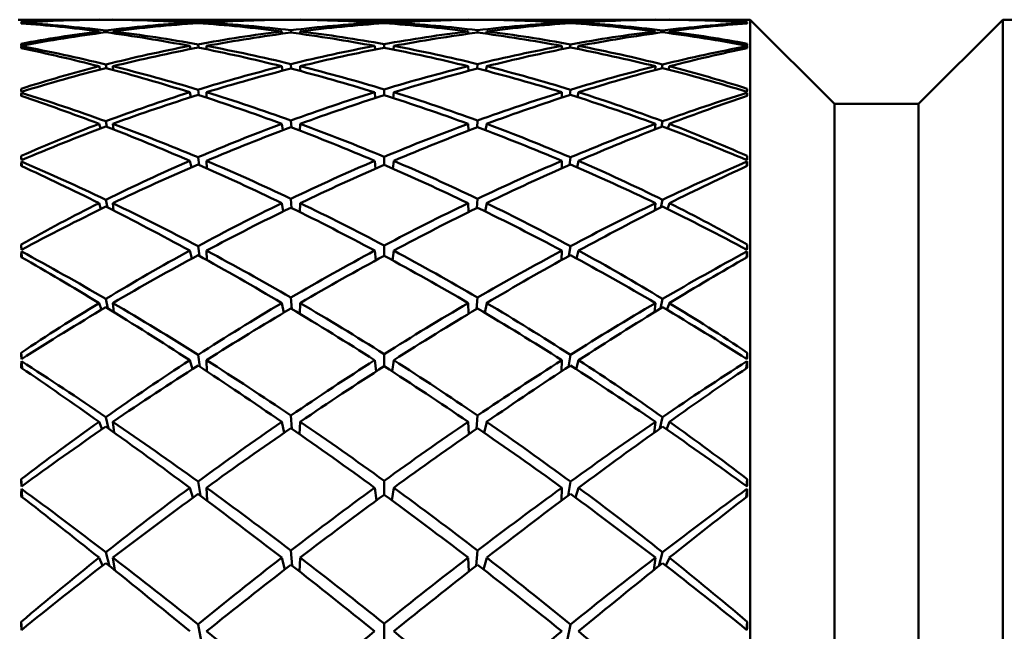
# Model space of a CAD drawing. Header units: inches. Extents: x 0.1 to 33.9, y 0.6 to 21.4.
# Tile 247 of 256: x 18.82 to 19.113, y 14.725 to 14.907. Entities that reach past the tile are written whole.
import ezdxf

# ---------------------------------------------------------------- set-up
doc = ezdxf.new("R2010")
doc.units = ezdxf.units.IN
doc.header["$MEASUREMENT"] = 0
doc.layers.add('Visible (ANSI)', color=7, linetype='Continuous', lineweight=50)

msp = doc.modelspace()

# ---------------------------------------------------------------- linework, layer by layer
at = {"layer": 'Visible (ANSI)'}
for p, q in [((18.82002, 14.90691), (18.84405, 14.90691)), ((18.82099, 14.9058), (18.82098, 14.90601)), ((18.84405, 14.90691), (18.84405, 14.90689)), ((18.84816, 14.90691), (18.84816, 14.90689)), ((18.84816, 14.90691), (18.8983, 14.90691)), ((18.87098, 14.90604), (18.87105, 14.90571)), ((18.87347, 14.90587), (18.87343, 14.90619)), ((18.87595, 14.90604), (18.87596, 14.90569)), ((18.8983, 14.90691), (18.8983, 14.90688)), ((18.90378, 14.90691), (18.90378, 14.90688)), ((18.90378, 14.90691), (18.95367, 14.90691)), ((18.92594, 14.90565), (18.9259, 14.90604)), ((18.92873, 14.90585), (18.92873, 14.90621)), ((18.93152, 14.90565), (18.93156, 14.90604)), ((18.95367, 14.90688), (18.95367, 14.90691)), ((18.95915, 14.90688), (18.95916, 14.90691)), ((18.95916, 14.90691), (19.0093, 14.90691)), ((18.9815, 14.90569), (18.98151, 14.90604)), ((18.98402, 14.90619), (18.98398, 14.90587)), ((18.9864, 14.90571), (18.98648, 14.90604)), ((19.00929, 14.90689), (19.0093, 14.90691)), ((19.0134, 14.90689), (19.01341, 14.90691)), ((19.01341, 14.90691), (19.03744, 14.90691)), ((19.03646, 14.9058), (19.03648, 14.90601)), ((19.03744, 14.02502), (19.03744, 14.90691)), ((19.06244, 14.88191), (19.03744, 14.90691)), ((19.08744, 14.88191), (19.11244, 14.90691)), ((19.11244, 14.02502), (19.11244, 14.90691)), ((19.11244, 14.90691), (19.13647, 14.90691)), ((18.84405, 14.90343), (18.84419, 14.90292)), ((18.84617, 14.90315), (18.84606, 14.90369)), ((18.84816, 14.90343), (18.84821, 14.90287)), ((18.8983, 14.90343), (18.89841, 14.90273)), ((18.90107, 14.90307), (18.90102, 14.90377)), ((18.90378, 14.90343), (18.90376, 14.90271)), ((18.9537, 14.90271), (18.95367, 14.90343)), ((18.95643, 14.90377), (18.95639, 14.90307)), ((18.95904, 14.90273), (18.95916, 14.90343)), ((19.00925, 14.90287), (19.0093, 14.90343)), ((19.01139, 14.90369), (19.01129, 14.90315)), ((19.01326, 14.90292), (19.01341, 14.90343)), ((18.82102, 14.89841), (18.82098, 14.89901)), ((18.87098, 14.8991), (18.87119, 14.89819)), ((18.87355, 14.8986), (18.87343, 14.89956)), ((18.87595, 14.8991), (18.87597, 14.89812)), ((18.92601, 14.89803), (18.9259, 14.8991)), ((18.92873, 14.89856), (18.92873, 14.89962)), ((18.93145, 14.89803), (18.93156, 14.8991)), ((18.98148, 14.89812), (18.98151, 14.8991)), ((18.98402, 14.89956), (18.9839, 14.8986)), ((18.98627, 14.89819), (18.98648, 14.8991)), ((19.03643, 14.89841), (19.03648, 14.89901)), ((18.84405, 14.89306), (18.84433, 14.89209)), ((18.84627, 14.89248), (18.84606, 14.89357)), ((18.84816, 14.89306), (18.84826, 14.89195)), ((18.8983, 14.89306), (18.89852, 14.89172)), ((18.90111, 14.89234), (18.90102, 14.89373)), ((18.90378, 14.89306), (18.90373, 14.89166)), ((18.95372, 14.89166), (18.95367, 14.89306)), ((18.95643, 14.89373), (18.95634, 14.89234)), ((18.95893, 14.89172), (18.95916, 14.89306)), ((19.00919, 14.89195), (19.0093, 14.89306)), ((19.01139, 14.89357), (19.01118, 14.89248)), ((19.01312, 14.89209), (19.01341, 14.89306)), ((18.82099, 14.88547), (18.82093, 14.8864)), ((18.82105, 14.88419), (18.82098, 14.88519)), ((18.87098, 14.88533), (18.87132, 14.88388)), ((18.87364, 14.88448), (18.87343, 14.8861)), ((18.87595, 14.88533), (18.87599, 14.88372)), ((18.92608, 14.8836), (18.9259, 14.88533)), ((18.92873, 14.88445), (18.92873, 14.88619)), ((18.93138, 14.8836), (18.93156, 14.88533)), ((18.98146, 14.88372), (18.98151, 14.88533)), ((18.98402, 14.8861), (18.98381, 14.88448)), ((18.98614, 14.88388), (18.98648, 14.88533)), ((19.0364, 14.88419), (19.03648, 14.88519)), ((19.03646, 14.88547), (19.03653, 14.8864)), ((19.06244, 14.05002), (19.06244, 14.88191)), ((19.06244, 14.88191), (19.08744, 14.88191)), ((19.08744, 14.05002), (19.08744, 14.88191)), ((18.84405, 14.87595), (18.84447, 14.87457)), ((18.84639, 14.87504), (18.84606, 14.87671)), ((18.84816, 14.87595), (18.84832, 14.8743)), ((18.8983, 14.87595), (18.89863, 14.87403)), ((18.90116, 14.87487), (18.90102, 14.87695)), ((18.90378, 14.87595), (18.9037, 14.87391)), ((18.95375, 14.87391), (18.95367, 14.87595)), ((18.95643, 14.87695), (18.9563, 14.87487)), ((18.95882, 14.87403), (18.95916, 14.87595)), ((19.00914, 14.8743), (19.0093, 14.87595)), ((19.01139, 14.87671), (19.01106, 14.87504)), ((19.01299, 14.87457), (19.01341, 14.87595)), ((18.82102, 14.86515), (18.82093, 14.86642)), ((18.82109, 14.86336), (18.82098, 14.86475)), ((18.87098, 14.86494), (18.87145, 14.86302)), ((18.87373, 14.86374), (18.87343, 14.866)), ((18.87595, 14.86494), (18.87601, 14.86273)), ((18.92615, 14.86262), (18.9259, 14.86494)), ((18.92873, 14.86373), (18.92873, 14.86614)), ((18.9313, 14.86262), (18.93156, 14.86494)), ((18.98144, 14.86273), (18.98151, 14.86494)), ((18.98402, 14.866), (18.98372, 14.86374)), ((18.986, 14.86302), (18.98648, 14.86494)), ((19.03637, 14.86336), (19.03648, 14.86475)), ((19.03644, 14.86515), (19.03653, 14.86642)), ((18.84405, 14.85237), (18.84461, 14.85064)), ((18.84653, 14.85112), (18.84606, 14.85337)), ((18.84816, 14.85237), (18.84838, 14.85018)), ((18.8983, 14.85237), (18.89875, 14.84993)), ((18.90121, 14.85094), (18.90102, 14.85368)), ((18.90378, 14.85237), (18.90367, 14.84973)), ((18.95378, 14.84973), (18.95367, 14.85237)), ((18.95643, 14.85368), (18.95624, 14.85094)), ((18.95871, 14.84993), (18.95916, 14.85237)), ((19.00907, 14.85018), (19.0093, 14.85237)), ((19.01139, 14.85337), (19.01093, 14.85112)), ((19.01285, 14.85064), (19.01341, 14.85237)), ((18.82104, 14.83854), (18.82093, 14.84013)), ((18.82113, 14.83626), (18.82098, 14.83802)), ((18.87098, 14.83827), (18.8716, 14.83593)), ((18.87384, 14.83669), (18.87343, 14.8396)), ((18.87595, 14.83827), (18.87604, 14.83548)), ((18.92624, 14.83539), (18.9259, 14.83827)), ((18.92873, 14.83674), (18.92873, 14.83977)), ((18.93122, 14.83539), (18.93156, 14.83827)), ((18.98142, 14.83548), (18.98151, 14.83827)), ((18.98402, 14.8396), (18.98361, 14.83669)), ((18.98586, 14.83593), (18.98648, 14.83827)), ((19.03632, 14.83626), (19.03648, 14.83802)), ((19.03641, 14.83854), (19.03653, 14.84013)), ((18.84668, 14.82108), (18.84606, 14.82392)), ((18.90127, 14.82093), (18.90102, 14.8243)), ((18.95643, 14.8243), (18.95618, 14.82093)), ((19.01139, 14.82392), (19.01077, 14.82108)), ((18.84405, 14.8227), (18.84475, 14.82069)), ((18.84816, 14.8227), (18.84846, 14.81999)), ((18.8983, 14.8227), (18.89888, 14.8198)), ((18.90378, 14.8227), (18.90364, 14.81951)), ((18.95381, 14.81951), (18.95367, 14.8227)), ((18.95858, 14.8198), (18.95916, 14.8227)), ((19.00899, 14.81999), (19.0093, 14.8227)), ((19.0127, 14.82069), (19.01341, 14.8227)), ((18.82107, 14.80607), (18.82093, 14.80794)), ((18.82118, 14.8033), (18.82098, 14.80543)), ((18.87098, 14.80572), (18.87175, 14.80304)), ((18.87397, 14.80377), (18.87343, 14.80731)), ((18.87595, 14.80572), (18.87606, 14.80239)), ((18.92633, 14.80237), (18.9259, 14.80572)), ((18.92873, 14.80391), (18.92873, 14.80751)), ((18.93113, 14.80237), (18.93156, 14.80572)), ((18.98139, 14.80239), (18.98151, 14.80572)), ((18.98402, 14.80731), (18.98348, 14.80377)), ((18.9857, 14.80304), (18.98648, 14.80572)), ((19.03627, 14.8033), (19.03648, 14.80543)), ((19.03639, 14.80607), (19.03653, 14.80794)), ((18.84688, 14.78538), (18.84606, 14.78883)), ((18.90134, 14.78529), (18.90102, 14.78927)), ((18.95643, 14.78927), (18.95611, 14.78529)), ((19.01139, 14.78883), (19.01057, 14.78538)), ((18.84405, 14.7874), (18.84492, 14.78517)), ((18.84816, 14.7874), (18.84856, 14.78418)), ((18.8983, 14.7874), (18.89902, 14.78414)), ((18.90378, 14.7874), (18.9036, 14.78372)), ((18.95385, 14.78372), (18.95367, 14.7874)), ((18.95843, 14.78414), (18.95916, 14.7874)), ((19.0089, 14.78418), (19.0093, 14.7874)), ((19.01254, 14.78517), (19.01341, 14.7874)), ((18.8211, 14.76823), (18.82093, 14.77036)), ((19.03636, 14.76823), (19.03653, 14.77036)), ((18.82125, 14.76499), (18.82098, 14.76748)), ((18.87098, 14.76781), (18.87193, 14.76489)), ((18.87413, 14.76546), (18.87343, 14.76963)), ((18.87595, 14.76781), (18.8761, 14.76399)), ((18.92644, 14.76407), (18.9259, 14.76781)), ((18.92873, 14.76575), (18.92873, 14.76987)), ((18.93101, 14.76407), (18.93156, 14.76781)), ((18.98136, 14.76399), (18.98151, 14.76781)), ((18.98402, 14.76963), (18.98332, 14.76546)), ((18.98552, 14.76489), (18.98648, 14.76781)), ((19.0362, 14.76499), (19.03648, 14.76748)), ((18.84405, 14.74703), (18.8451, 14.74467)), ((18.84715, 14.74455), (18.84606, 14.74864)), ((18.84816, 14.74703), (18.84869, 14.74331)), ((18.8983, 14.74703), (18.89919, 14.7435)), ((18.90143, 14.7446), (18.90102, 14.74915)), ((18.90378, 14.74703), (18.90355, 14.74294)), ((18.9539, 14.74294), (18.95367, 14.74703)), ((18.95643, 14.74915), (18.95603, 14.7446)), ((18.95826, 14.7435), (18.95916, 14.74703)), ((19.00877, 14.74331), (19.0093, 14.74703)), ((19.01139, 14.74864), (19.0103, 14.74455)), ((19.01235, 14.74467), (19.01341, 14.74703)), ((18.82113, 14.72564), (18.82093, 14.72797)), ((18.87434, 14.72236), (18.87343, 14.72717)), ((18.92873, 14.72285), (18.92873, 14.72743)), ((18.98402, 14.72717), (18.98311, 14.72236)), ((19.03632, 14.72564), (19.03653, 14.72797))]:
    msp.add_line(p, q, dxfattribs=at)
for centre, major_axis, ratio, start_param, end_param in [((18.9695, 14.46597), (0.35709, -0.351), 0.747415, 2.491487, 2.546366), ((18.85085, 14.46597), (0.03029, -0.44094), 0.013041, 3.078893, 3.085818), ((18.85085, 14.46597), (0.02934, -0.44094), 0.021513, 3.204021, 3.210946), ((18.9695, 14.46597), (-0.37221, 0.36772), 0.653768, 5.572933, 5.627812), ((18.88795, 14.46597), (-0.33502, 0.31736), 0.913769, 5.520539, 5.577597), ((18.88795, 14.46597), (0.34827, -0.34044), 0.804662, 2.331963, 2.389021), ((18.9695, 14.46597), (-0.35709, 0.351), 0.747415, 5.570248, 5.628334), ((18.9695, 14.46597), (0.3418, -0.33161), 0.850287, 2.484789, 2.542875), ((18.88795, 14.46597), (0.33502, -0.31736), 0.913769, 2.317046, 2.3742), ((18.88795, 14.46597), (0.33893, 0.2959), 0.964566, 0.90367, 0.960824), ((18.9695, 14.46597), (0.3418, -0.33161), 0.850287, 2.421957, 2.479111), ((18.9695, 14.46597), (-0.35709, 0.351), 0.747415, 5.507416, 5.56457), ((18.88795, 14.46597), (0.33893, 0.2959), 0.964566, 0.84139, 0.897992), ((18.88795, 14.46597), (0.33502, -0.31736), 0.913769, 2.254766, 2.311368), ((18.9695, 14.46597), (-0.3418, 0.33161), 0.850287, 5.500718, 5.55732), ((18.9695, 14.46597), (0.33893, -0.2959), 0.964566, 2.369264, 2.425866), ((18.88795, 14.46597), (-0.33893, -0.2959), 0.964566, 3.920334, 3.976753), ((18.88795, 14.46597), (0.3418, 0.33161), 0.850287, 0.78888, 0.845299), ((18.9695, 14.46597), (0.33893, -0.2959), 0.964566, 2.306432, 2.362852), ((18.9695, 14.46597), (-0.3418, 0.33161), 0.850287, 5.437886, 5.494306), ((18.88795, 14.46597), (0.3418, 0.33161), 0.850287, 0.725865, 0.782467), ((18.88795, 14.46597), (-0.33893, -0.2959), 0.964566, 3.857319, 3.913921), ((18.9695, 14.46597), (-0.33893, 0.2959), 0.964566, 5.385193, 5.441795), ((18.9695, 14.46597), (-0.33502, -0.31736), 0.913769, 3.971817, 4.028419), ((18.88795, 14.46597), (-0.3418, -0.33161), 0.850287, 3.804074, 3.861228), ((18.88795, 14.46597), (0.35709, 0.351), 0.747415, 0.718615, 0.775769), ((18.9695, 14.46597), (-0.33502, -0.31736), 0.913769, 3.908985, 3.966139), ((18.9695, 14.46597), (-0.33893, 0.2959), 0.964566, 5.322361, 5.379515), ((18.88795, 14.46597), (0.35709, 0.351), 0.747415, 0.654851, 0.712937), ((18.88795, 14.46597), (-0.3418, -0.33161), 0.850287, 3.74031, 3.798396), ((18.9695, 14.46597), (0.33502, 0.31736), 0.913769, 0.705589, 0.762647), ((18.9695, 14.46597), (-0.34827, -0.34044), 0.804662, 3.894165, 3.951223), ((18.88795, 14.46597), (-0.35709, -0.351), 0.747415, 3.736819, 3.791698), ((18.88795, 14.46597), (0.37221, 0.36772), 0.653768, 0.655374, 0.710253), ((19.0066, 14.46597), (0.03029, 0.44094), 0.013041, 0.055775, 0.0627), ((19.0066, 14.46597), (0.02934, 0.44094), 0.021513, 6.213832, 6.220757), ((18.9695, 14.46597), (0.3418, -0.33161), 0.850287, 2.547621, 2.6025), ((18.88795, 14.46597), (0.33893, 0.2959), 0.964566, 0.96557, 1.022628), ((18.9695, 14.46597), (-0.37221, 0.36772), 0.653768, 5.510101, 5.568187), ((18.88795, 14.46597), (0.34827, -0.34044), 0.804662, 2.270063, 2.327217), ((18.9695, 14.46597), (0.33893, -0.2959), 0.964566, 2.432096, 2.48925), ((18.88795, 14.46597), (0.3418, 0.33161), 0.850287, 0.851529, 0.908131), ((18.9695, 14.46597), (-0.35709, 0.351), 0.747415, 5.444584, 5.501186), ((18.88795, 14.46597), (0.33502, -0.31736), 0.913769, 2.192117, 2.248536), ((18.9695, 14.46597), (-0.33502, -0.31736), 0.913769, 4.034649, 4.091068), ((18.88795, 14.46597), (0.35709, 0.351), 0.747415, 0.781999, 0.838601), ((18.9695, 14.46597), (-0.3418, 0.33161), 0.850287, 5.375055, 5.431657), ((18.88795, 14.46597), (-0.33893, -0.2959), 0.964566, 3.793935, 3.851089), ((18.9695, 14.46597), (-0.34827, -0.34044), 0.804662, 3.955968, 4.013122), ((18.88795, 14.46597), (0.37221, 0.36772), 0.653768, 0.714999, 0.773085), ((18.9695, 14.46597), (-0.33893, 0.2959), 0.964566, 5.260557, 5.317615), ((18.88795, 14.46597), (-0.3418, -0.33161), 0.850287, 3.680685, 3.735564), ((18.85085, 14.46597), (0.03077, -0.44094), 0.004369, 2.95382, 2.960745), ((18.85085, 14.46597), (0.02792, -0.44094), 0.029655, 3.329238, 3.336163), ((18.88795, 14.46597), (0.36371, -0.35846), 0.706021, 2.273389, 2.330447), ((18.9695, 14.46597), (0.33893, -0.2959), 0.964566, 2.494928, 2.553014), ((18.88795, 14.46597), (0.34827, -0.34044), 0.804662, 2.207783, 2.264385), ((18.9695, 14.46597), (-0.33502, -0.31736), 0.913769, 4.097481, 4.154083), ((18.88795, 14.46597), (0.33502, -0.31736), 0.913769, 2.129102, 2.185705), ((18.9695, 14.46597), (-0.34827, -0.34044), 0.804662, 4.0188, 4.075402), ((18.88795, 14.46597), (-0.33893, -0.2959), 0.964566, 3.730171, 3.788257), ((18.9695, 14.46597), (-0.36371, -0.35846), 0.706021, 3.952739, 4.009797), ((19.0066, 14.46597), (0.03077, 0.44094), 0.004369, 0.180848, 0.187772), ((19.0066, 14.46597), (-0.02792, -0.44094), 0.029655, 2.947022, 2.953947), ((18.9695, 14.46597), (-0.38625, 0.3826), 0.567516, 5.511583, 5.566462), ((18.88795, 14.46597), (0.3418, 0.33161), 0.850287, 0.913809, 0.970963), ((18.9695, 14.46597), (-0.37221, 0.36772), 0.653768, 5.447269, 5.504423), ((18.88795, 14.46597), (0.35709, 0.351), 0.747415, 0.845013, 0.901433), ((18.9695, 14.46597), (-0.35709, 0.351), 0.747415, 5.381753, 5.438172), ((18.88795, 14.46597), (0.37221, 0.36772), 0.653768, 0.778763, 0.835917), ((18.9695, 14.46597), (-0.3418, 0.33161), 0.850287, 5.312223, 5.369377), ((18.88795, 14.46597), (0.38625, 0.3826), 0.567516, 0.716723, 0.771602), ((18.9695, 14.46597), (0.33893, -0.2959), 0.964566, 2.55776, 2.612639), ((18.88795, 14.46597), (0.36371, -0.35846), 0.706021, 2.211489, 2.268643), ((18.9695, 14.46597), (-0.33502, -0.31736), 0.913769, 4.160313, 4.217467), ((18.88795, 14.46597), (0.34827, -0.34044), 0.804662, 2.145134, 2.201553), ((18.9695, 14.46597), (-0.34827, -0.34044), 0.804662, 4.081632, 4.138052), ((18.88795, 14.46597), (0.33502, -0.31736), 0.913769, 2.065719, 2.122873), ((18.9695, 14.46597), (-0.36371, -0.35846), 0.706021, 4.014542, 4.071696), ((18.88795, 14.46597), (-0.33893, -0.2959), 0.964566, 3.670546, 3.725426), ((18.88795, 14.46597), (0.3418, 0.33161), 0.850287, 0.975708, 1.032766), ((18.9695, 14.46597), (-0.38625, 0.3826), 0.567516, 5.448751, 5.506837), ((18.88795, 14.46597), (0.35709, 0.351), 0.747415, 0.907663, 0.964265), ((18.9695, 14.46597), (-0.37221, 0.36772), 0.653768, 5.384437, 5.441039), ((18.88795, 14.46597), (0.37221, 0.36772), 0.653768, 0.842146, 0.898748), ((18.9695, 14.46597), (-0.35709, 0.351), 0.747415, 5.318921, 5.375523), ((18.88795, 14.46597), (0.38625, 0.3826), 0.567516, 0.776348, 0.834434), ((18.9695, 14.46597), (-0.3418, 0.33161), 0.850287, 5.250419, 5.307477), ((18.85085, 14.46597), (0.03077, -0.44094), 0.004369, 3.447494, 3.454419), ((18.85085, 14.46597), (0.02607, -0.44094), 0.037338, 3.454572, 3.461497), ((18.88795, 14.46597), (0.37842, -0.37435), 0.615762, 2.212581, 2.269639), ((18.9695, 14.46597), (-0.33502, -0.31736), 0.913769, 4.223144, 4.281231), ((18.88795, 14.46597), (0.35709, 0.351), 0.747415, 0.969943, 1.027097), ((18.9695, 14.46597), (-0.38625, 0.3826), 0.567516, 5.385919, 5.443073), ((18.88795, 14.46597), (0.36371, -0.35846), 0.706021, 2.149209, 2.205811), ((18.9695, 14.46597), (-0.34827, -0.34044), 0.804662, 4.144464, 4.201066), ((18.88795, 14.46597), (0.37221, 0.36772), 0.653768, 0.905161, 0.96158), ((18.9695, 14.46597), (-0.37221, 0.36772), 0.653768, 5.321605, 5.378024), ((18.88795, 14.46597), (0.34827, -0.34044), 0.804662, 2.082119, 2.138721), ((18.9695, 14.46597), (-0.36371, -0.35846), 0.706021, 4.077374, 4.133976), ((18.88795, 14.46597), (0.38625, 0.3826), 0.567516, 0.840112, 0.897266), ((18.9695, 14.46597), (-0.35709, 0.351), 0.747415, 5.256089, 5.313243), ((18.88795, 14.46597), (0.33502, -0.31736), 0.913769, 2.001955, 2.060041), ((18.9695, 14.46597), (-0.37842, -0.37435), 0.615762, 4.013547, 4.070605), ((19.0066, 14.46597), (0.03077, 0.44094), 0.004369, 5.970359, 5.977284), ((19.0066, 14.46597), (-0.02607, -0.44094), 0.037338, 2.821688, 2.828613), ((18.9695, 14.46597), (-0.39893, 0.3958), 0.487208, 5.449716, 5.504595), ((18.88795, 14.46597), (0.39893, 0.3958), 0.487208, 0.77859, 0.833469), ((18.9695, 14.46597), (-0.33502, -0.31736), 0.913769, 4.285976, 4.340856), ((18.88795, 14.46597), (0.37842, -0.37435), 0.615762, 2.150681, 2.207835), ((18.9695, 14.46597), (-0.34827, -0.34044), 0.804662, 4.207296, 4.26445), ((18.88795, 14.46597), (0.36371, -0.35846), 0.706021, 2.08656, 2.142979), ((18.9695, 14.46597), (-0.36371, -0.35846), 0.706021, 4.140206, 4.196626), ((18.88795, 14.46597), (0.34827, -0.34044), 0.804662, 2.018735, 2.075889), ((18.9695, 14.46597), (-0.37842, -0.37435), 0.615762, 4.07535, 4.132504), ((18.88795, 14.46597), (0.33502, -0.31736), 0.913769, 1.94233, 1.997209), ((18.88795, 14.46597), (0.35709, 0.351), 0.747415, 1.031842, 1.0889), ((18.9695, 14.46597), (-0.39893, 0.3958), 0.487208, 5.386884, 5.44497), ((18.88795, 14.46597), (0.37221, 0.36772), 0.653768, 0.96781, 1.024412), ((18.9695, 14.46597), (-0.38625, 0.3826), 0.567516, 5.323088, 5.37969), ((18.88795, 14.46597), (0.38625, 0.3826), 0.567516, 0.903496, 0.960098), ((18.9695, 14.46597), (-0.37221, 0.36772), 0.653768, 5.258773, 5.315375), ((18.88795, 14.46597), (0.39893, 0.3958), 0.487208, 0.838215, 0.896301), ((18.9695, 14.46597), (-0.35709, 0.351), 0.747415, 5.194285, 5.251343), ((18.85085, 14.46597), (0.03029, -0.44094), 0.013041, 3.572567, 3.579492), ((18.85085, 14.46597), (0.0238, -0.44094), 0.044444, 3.580044, 3.586969), ((18.88795, 14.46597), (0.39189, -0.38849), 0.532232, 2.150962, 2.20802), ((18.9695, 14.46597), (-0.34827, -0.34044), 0.804662, 4.270128, 4.328214), ((18.88795, 14.46597), (0.37221, 0.36772), 0.653768, 1.03009, 1.087244), ((18.9695, 14.46597), (-0.39893, 0.3958), 0.487208, 5.324052, 5.381206), ((18.88795, 14.46597), (0.37842, -0.37435), 0.615762, 2.088401, 2.145003), ((18.9695, 14.46597), (-0.36371, -0.35846), 0.706021, 4.203038, 4.25964), ((18.88795, 14.46597), (0.36371, -0.35846), 0.706021, 2.023545, 2.080147), ((18.9695, 14.46597), (-0.37842, -0.37435), 0.615762, 4.138182, 4.194784), ((18.88795, 14.46597), (0.39893, 0.3958), 0.487208, 0.901979, 0.959133), ((18.9695, 14.46597), (-0.37221, 0.36772), 0.653768, 5.195941, 5.253095), ((18.88795, 14.46597), (0.34827, -0.34044), 0.804662, 1.954972, 2.013058), ((18.9695, 14.46597), (-0.39189, -0.38849), 0.532232, 4.075166, 4.132224), ((19.0066, 14.46597), (0.03029, 0.44094), 0.013041, 5.845286, 5.852211), ((19.0066, 14.46597), (-0.0238, -0.44094), 0.044444, 2.696216, 2.703141), ((18.9695, 14.46597), (0.41014, -0.40734), 0.411677, 2.245988, 2.300868), ((18.88795, 14.46597), (0.38625, 0.3826), 0.567516, 0.96651, 1.02293), ((18.9695, 14.46597), (-0.38625, 0.3826), 0.567516, 5.260256, 5.316675), ((18.88795, 14.46597), (0.41014, 0.40734), 0.411677, 0.840725, 0.895604), ((18.9695, 14.46597), (-0.34827, -0.34044), 0.804662, 4.33296, 4.387839), ((18.88795, 14.46597), (0.39189, -0.38849), 0.532232, 2.089062, 2.146216), ((18.9695, 14.46597), (-0.36371, -0.35846), 0.706021, 4.26587, 4.323024), ((18.88795, 14.46597), (0.37842, -0.37435), 0.615762, 2.025752, 2.082171), ((18.9695, 14.46597), (-0.37842, -0.37435), 0.615762, 4.201014, 4.257433), ((18.88795, 14.46597), (0.36371, -0.35846), 0.706021, 1.960161, 2.017315), ((18.9695, 14.46597), (-0.39189, -0.38849), 0.532232, 4.136969, 4.194123), ((18.88795, 14.46597), (0.34827, -0.34044), 0.804662, 1.895347, 1.950226), ((18.88795, 14.46597), (0.37221, 0.36772), 0.653768, 1.09199, 1.149048), ((18.9695, 14.46597), (0.41014, -0.40734), 0.411677, 2.183156, 2.241243), ((18.88795, 14.46597), (0.38625, 0.3826), 0.567516, 1.029159, 1.085761), ((18.9695, 14.46597), (-0.39893, 0.3958), 0.487208, 5.261221, 5.317823), ((18.88795, 14.46597), (0.39893, 0.3958), 0.487208, 0.965363, 1.021965), ((18.9695, 14.46597), (-0.38625, 0.3826), 0.567516, 5.197424, 5.254026), ((18.88795, 14.46597), (0.41014, 0.40734), 0.411677, 0.90035, 0.958436), ((18.9695, 14.46597), (-0.37221, 0.36772), 0.653768, 5.134138, 5.191196), ((18.85085, 14.46597), (0.02934, -0.44094), 0.021513, 3.697695, 3.70462), ((18.85085, 14.46597), (0.02116, -0.44094), 0.050858, 3.705667, 3.712591), ((18.88795, 14.46597), (0.40395, -0.40098), 0.454114, 2.08896, 2.146017), ((18.9695, 14.46597), (-0.36371, -0.35846), 0.706021, 4.328702, 4.386788), ((18.88795, 14.46597), (0.39189, -0.38849), 0.532232, 2.026782, 2.083384), ((18.9695, 14.46597), (-0.37842, -0.37435), 0.615762, 4.263846, 4.320448), ((18.88795, 14.46597), (0.37842, -0.37435), 0.615762, 1.962737, 2.019339), ((18.9695, 14.46597), (-0.39189, -0.38849), 0.532232, 4.199801, 4.256403), ((18.88795, 14.46597), (0.36371, -0.35846), 0.706021, 1.896398, 1.954484), ((18.9695, 14.46597), (-0.40395, -0.40098), 0.454114, 4.137168, 4.194226), ((19.0066, 14.46597), (0.02934, 0.44094), 0.021513, 5.720158, 5.727083), ((19.0066, 14.46597), (-0.02116, -0.44094), 0.050858, 2.570594, 2.577519), ((18.9695, 14.46597), (0.41978, -0.41721), 0.339958, 2.183698, 2.238577), ((18.88795, 14.46597), (0.38625, 0.3826), 0.567516, 1.091439, 1.148593), ((18.9695, 14.46597), (0.41014, -0.40734), 0.411677, 2.120325, 2.177479), ((18.88795, 14.46597), (0.39893, 0.3958), 0.487208, 1.028377, 1.084797), ((18.9695, 14.46597), (-0.39893, 0.3958), 0.487208, 5.198389, 5.254808), ((18.88795, 14.46597), (0.41014, 0.40734), 0.411677, 0.964114, 1.021268), ((18.9695, 14.46597), (-0.38625, 0.3826), 0.567516, 5.134592, 5.191746), ((18.88795, 14.46597), (0.41978, 0.41721), 0.339958, 0.903015, 0.957895), ((18.9695, 14.46597), (-0.36371, -0.35846), 0.706021, 4.391534, 4.446413), ((18.88795, 14.46597), (0.38625, 0.3826), 0.567516, 1.153339, 1.210397), ((18.9695, 14.46597), (0.41978, -0.41721), 0.339958, 2.120866, 2.178952), ((18.88795, 14.46597), (0.40395, -0.40098), 0.454114, 2.02706, 2.084214), ((18.9695, 14.46597), (-0.37842, -0.37435), 0.615762, 4.326678, 4.383832), ((18.88795, 14.46597), (0.39893, 0.3958), 0.487208, 1.091026, 1.147628), ((18.9695, 14.46597), (0.41014, -0.40734), 0.411677, 2.057493, 2.114095), ((18.88795, 14.46597), (0.39189, -0.38849), 0.532232, 1.964133, 2.020552), ((18.9695, 14.46597), (-0.39189, -0.38849), 0.532232, 4.262633, 4.319052), ((18.88795, 14.46597), (0.41014, 0.40734), 0.411677, 1.027498, 1.0841), ((18.9695, 14.46597), (-0.39893, 0.3958), 0.487208, 5.135557, 5.192159), ((18.88795, 14.46597), (0.37842, -0.37435), 0.615762, 1.899354, 1.956508), ((18.9695, 14.46597), (-0.40395, -0.40098), 0.454114, 4.198972, 4.256126), ((18.88795, 14.46597), (0.41978, 0.41721), 0.339958, 0.96264, 1.020726), ((18.9695, 14.46597), (-0.38625, 0.3826), 0.567516, 5.072788, 5.129846), ((18.88795, 14.46597), (0.36371, -0.35846), 0.706021, 1.836773, 1.891652), ((18.85085, 14.46597), (0.02792, -0.44094), 0.029655, 3.822912, 3.829837), ((18.85085, 14.46597), (0.01818, -0.44094), 0.056476, 3.831442, 3.838367), ((18.88795, 14.46597), (0.41449, -0.4118), 0.380335, 2.026748, 2.083806), ((18.9695, 14.46597), (-0.37842, -0.37435), 0.615762, 4.38951, 4.447596), ((18.88795, 14.46597), (0.40395, -0.40098), 0.454114, 1.96478, 2.021382), ((18.9695, 14.46597), (-0.39189, -0.38849), 0.532232, 4.325465, 4.382067), ((18.88795, 14.46597), (0.39189, -0.38849), 0.532232, 1.901118, 1.95772), ((18.9695, 14.46597), (-0.40395, -0.40098), 0.454114, 4.261803, 4.318406), ((18.88795, 14.46597), (0.37842, -0.37435), 0.615762, 1.83559, 1.893676), ((18.9695, 14.46597), (0.41449, 0.4118), 0.380335, 1.057787, 1.114845), ((19.0066, 14.46597), (-0.02792, -0.44094), 0.029655, 2.453348, 2.460273), ((19.0066, 14.46597), (-0.01818, -0.44094), 0.056476, 2.444818, 2.451743), ((18.9695, 14.46597), (0.42781, -0.4254), 0.271243, 2.121312, 2.176191), ((18.88795, 14.46597), (0.39893, 0.3958), 0.487208, 1.153306, 1.21046), ((18.9695, 14.46597), (0.41978, -0.41721), 0.339958, 2.058034, 2.115188), ((18.88795, 14.46597), (0.41014, 0.40734), 0.411677, 1.090512, 1.146932), ((18.9695, 14.46597), (0.41014, -0.40734), 0.411677, 1.994661, 2.05108), ((18.88795, 14.46597), (0.41978, 0.41721), 0.339958, 1.026404, 1.083558), ((18.9695, 14.46597), (-0.39893, 0.3958), 0.487208, 5.072725, 5.129879), ((18.88795, 14.46597), (0.42781, 0.4254), 0.271243, 0.965402, 1.020281), ((18.9695, 14.46597), (-0.37842, -0.37435), 0.615762, 4.452342, 4.507221), ((18.88795, 14.46597), (0.39893, 0.3958), 0.487208, 1.215206, 1.272264), ((18.9695, 14.46597), (0.42781, -0.4254), 0.271243, 2.05848, 2.116566), ((18.88795, 14.46597), (0.41449, -0.4118), 0.380335, 1.964848, 2.022002), ((18.9695, 14.46597), (-0.39189, -0.38849), 0.532232, 4.388297, 4.445451), ((18.88795, 14.46597), (0.41014, 0.40734), 0.411677, 1.153161, 1.209764), ((18.9695, 14.46597), (0.41978, -0.41721), 0.339958, 1.995203, 2.051805), ((18.88795, 14.46597), (0.40395, -0.40098), 0.454114, 1.902131, 1.95855), ((18.9695, 14.46597), (-0.40395, -0.40098), 0.454114, 4.324635, 4.381055), ((18.88795, 14.46597), (0.41978, 0.41721), 0.339958, 1.089788, 1.14639), ((18.9695, 14.46597), (0.41014, -0.40734), 0.411677, 1.931829, 1.988431), ((18.88795, 14.46597), (0.39189, -0.38849), 0.532232, 1.837735, 1.894889), ((18.9695, 14.46597), (0.41449, 0.4118), 0.380335, 1.119591, 1.176745), ((18.88795, 14.46597), (0.42781, 0.4254), 0.271243, 1.025027, 1.083113), ((18.9695, 14.46597), (-0.39893, 0.3958), 0.487208, 5.010921, 5.067979), ((18.88795, 14.46597), (0.37842, -0.37435), 0.615762, 1.775965, 1.830844), ((18.85085, 14.46597), (0.02607, -0.44094), 0.037338, 3.948246, 3.955171), ((19.0066, 14.46597), (-0.02607, -0.44094), 0.037338, 2.328014, 2.334939), ((18.85085, 14.46597), (0.01491, -0.44094), 0.061208, 3.957365, 3.96429), ((18.88795, 14.46597), (0.42344, -0.42095), 0.310003, 1.964411, 2.021469), ((18.9695, 14.46597), (-0.39189, -0.38849), 0.532232, 4.451129, 4.509215), ((18.88795, 14.46597), (0.41449, -0.4118), 0.380335, 1.902568, 1.95917), ((18.9695, 14.46597), (-0.40395, -0.40098), 0.454114, 4.387467, 4.444069), ((18.88795, 14.46597), (0.40395, -0.40098), 0.454114, 1.839116, 1.895718), ((18.9695, 14.46597), (0.41449, 0.4118), 0.380335, 1.182423, 1.239025), ((18.88795, 14.46597), (0.39189, -0.38849), 0.532232, 1.773971, 1.832057), ((18.9695, 14.46597), (0.42344, 0.42095), 0.310003, 1.120124, 1.177182), ((19.0066, 14.46597), (-0.01491, -0.44094), 0.061208, 2.318896, 2.32582), ((18.9695, 14.46597), (0.43417, -0.43188), 0.204834, 2.058864, 2.113744), ((18.88795, 14.46597), (0.41014, 0.40734), 0.411677, 1.215442, 1.272595), ((18.9695, 14.46597), (0.42781, -0.4254), 0.271243, 1.995648, 2.052802), ((18.88795, 14.46597), (0.41978, 0.41721), 0.339958, 1.152803, 1.209222), ((18.9695, 14.46597), (0.41978, -0.41721), 0.339958, 1.932371, 1.98879), ((18.88795, 14.46597), (0.42781, 0.4254), 0.271243, 1.08879, 1.145944), ((18.9695, 14.46597), (0.41014, -0.40734), 0.411677, 1.868997, 1.926151), ((18.88795, 14.46597), (0.43417, 0.43188), 0.204834, 1.027849, 1.082728), ((18.9695, 14.46597), (-0.39189, -0.38849), 0.532232, 4.513961, 4.56884), ((18.88795, 14.46597), (0.42344, -0.42095), 0.310003, 1.902511, 1.959665), ((18.9695, 14.46597), (-0.40395, -0.40098), 0.454114, 4.450299, 4.507453), ((18.88795, 14.46597), (0.41449, -0.4118), 0.380335, 1.839919, 1.896338), ((18.9695, 14.46597), (0.41449, 0.4118), 0.380335, 1.245254, 1.301674), ((18.88795, 14.46597), (0.40395, -0.40098), 0.454114, 1.775732, 1.832886), ((18.9695, 14.46597), (0.42344, 0.42095), 0.310003, 1.181928, 1.239082), ((18.88795, 14.46597), (0.39189, -0.38849), 0.532232, 1.714346, 1.769225), ((18.88795, 14.46597), (0.41014, 0.40734), 0.411677, 1.277341, 1.334399), ((18.9695, 14.46597), (0.43417, -0.43188), 0.204834, 1.996033, 2.054119), ((18.88795, 14.46597), (0.41978, 0.41721), 0.339958, 1.215452, 1.272054), ((18.9695, 14.46597), (0.42781, -0.4254), 0.271243, 1.932816, 1.989418), ((18.88795, 14.46597), (0.42781, 0.4254), 0.271243, 1.152174, 1.208776), ((18.9695, 14.46597), (0.41978, -0.41721), 0.339958, 1.869539, 1.926141), ((18.88795, 14.46597), (0.43417, 0.43188), 0.204834, 1.087474, 1.14556), ((18.9695, 14.46597), (0.41014, -0.40734), 0.411677, 1.807193, 1.864251), ((18.85085, 14.46597), (0.0238, -0.44094), 0.044444, 4.073718, 4.080643), ((19.0066, 14.46597), (-0.0238, -0.44094), 0.044444, 2.202542, 2.209467), ((18.88795, 14.46597), (0.42344, -0.42095), 0.310003, 1.840231, 1.896833), ((18.9695, 14.46597), (0.41449, 0.4118), 0.380335, 1.308086, 1.364688), ((18.88795, 14.46597), (0.41449, -0.4118), 0.380335, 1.776904, 1.833506), ((18.9695, 14.46597), (0.42344, 0.42095), 0.310003, 1.24476, 1.301362), ((18.88795, 14.46597), (0.40395, -0.40098), 0.454114, 1.711968, 1.770054)]:
    msp.add_ellipse(centre, major_axis=major_axis, ratio=ratio, start_param=start_param, end_param=end_param, dxfattribs=at)

doc.saveas('drawing.dxf')
